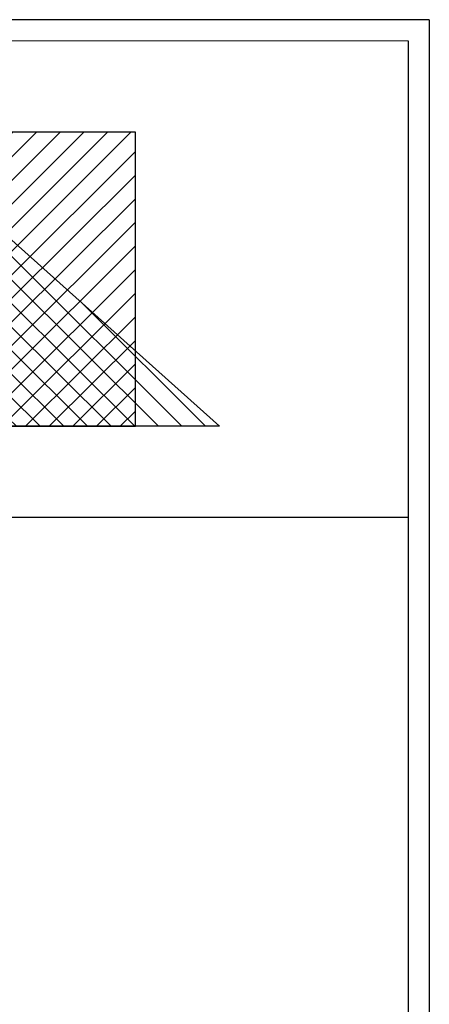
# Model space of a CAD drawing. Header units: millimetres. Extents: x 0 to 39025, y -31299 to 8400.
# Tile 206 of 206: x 16623 to 18568, y 3719 to 8400. Entities that reach past the tile are written whole.
import ezdxf

# ---------------------------------------------------------------- set-up
doc = ezdxf.new("R2010")
doc.units = ezdxf.units.MM
for name, color, linetype in [('FORMAT', 7, 'Continuous'), ('ODMIKI funkcionalni', 253, 'Continuous'), ('ODMIKI varnostni', 252, 'Continuous')]:
    doc.layers.add(name, color=color, linetype=linetype)

msp = doc.modelspace()

# ---------------------------------------------------------------- hatches: boundary and pattern name
at = {"layer": 'ODMIKI funkcionalni'}
h = msp.add_hatch(dxfattribs=at)
h.set_pattern_fill('ANSI31', color=256, scale=25)
h.set_pattern_definition([(45, (-1299.93, -2616.19), (-56.1266, 56.1266), [])])
h.paths.add_polyline_path([(15422, 6466.8), (15422, 7365.1), (16572, 7365.1), (16572, 6466.8), (17172, 6466.8), (17172, 7865.1), (15122, 7865.1), (15122, 6466.8)])
at = {"layer": 'ODMIKI varnostni'}
h = msp.add_hatch(dxfattribs=at)
h.set_pattern_fill('ANSI31', color=256, scale=25, angle=90)
h.set_pattern_definition([(135, (11728.22, -1787.35), (-56.1266, -56.1266), [])])
h.paths.add_polyline_path([(16572, 6466.8), (16572, 7365.1), (17572, 6466.8)])

# ---------------------------------------------------------------- linework, layer by layer
at = {"layer": 'FORMAT', "color": 7, "linetype": 'Continuous', "lineweight": 18, "ltscale": 27}
for p, q in [((0, 8400), (18568, 8400)), ((500, 8300), (18468, 8300))]:
    msp.add_line(p, q, dxfattribs=at)
at = {"layer": 'FORMAT', "ltscale": 27}
for p, q in [((18568, 8400), (18568, 0)), ((18468, 8300), (18468, 100)), ((11556.6, 6035), (18468, 6035))]:
    msp.add_line(p, q, dxfattribs=at)
at = {"layer": 'ODMIKI funkcionalni'}
msp.add_lwpolyline([(15422, 6466.8), (15422, 7365.1), (16572, 7365.1), (16572, 6466.8), (17172, 6466.8), (17172, 7865.1), (15122, 7865.1), (15122, 6466.8)], close=True, dxfattribs=at)
at = {"layer": 'ODMIKI varnostni'}
msp.add_line((18568, 8400), (14061.8, 8400), dxfattribs=at)
msp.add_lwpolyline([(16572, 6466.8), (16572, 7365.1), (17572, 6466.8)], close=True, dxfattribs=at)

doc.saveas('drawing.dxf')
